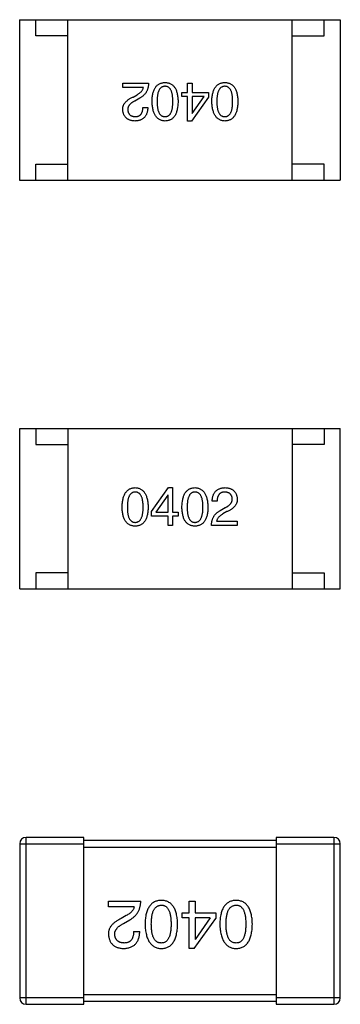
# Model space of a CAD drawing. Header units: millimetres. Extents: x 170 to 326, y 157 to 284.
# Tile 107 of 117: x 292.83 to 293.83, y 253.22 to 256.29. Entities that reach past the tile are written whole.
import ezdxf

# ---------------------------------------------------------------- set-up
doc = ezdxf.new("R2010")
doc.units = ezdxf.units.MM
doc.header["$LTSCALE"] = 30.734
doc.layers.get('0').update_dxf_attribs({"linetype": 'CONTINUOUS'})

msp = doc.modelspace()

# ---------------------------------------------------------------- linework, layer by layer
at = {"linetype": 'Continuous'}
for p, q in [((292.833, 256.2916), (293.833, 256.2916)), ((292.833, 256.2916), (292.833, 255.7916)), ((292.883, 256.2416), (292.883, 256.2916)), ((292.983, 255.7916), (292.983, 256.2916)), ((293.683, 255.7916), (293.683, 256.2916)), ((293.783, 256.2416), (293.783, 256.2916)), ((293.833, 256.2916), (293.833, 255.7916)), ((292.983, 256.2416), (292.883, 256.2416)), ((293.683, 256.2416), (293.783, 256.2416)), ((293.1545, 256.0939), (293.2352, 256.0939)), ((293.1545, 256.0802), (293.1545, 256.0939)), ((293.2188, 256.0802), (293.1545, 256.0802)), ((293.3561, 256.0939), (293.3706, 256.0939)), ((293.3561, 256.0651), (293.3561, 256.0939)), ((293.3706, 256.0939), (293.3706, 256.0651)), ((293.1867, 256.0506), (293.1991, 256.0579)), ((293.2077, 256.0474), (293.1919, 256.0382)), ((293.3384, 256.0651), (293.3561, 256.0651)), ((293.3384, 256.0526), (293.3384, 256.0651)), ((293.3561, 256.0526), (293.3384, 256.0526)), ((293.3561, 255.9759), (293.3561, 256.0526)), ((293.4224, 256.0506), (293.3686, 255.9759)), ((293.3706, 256.0651), (293.4224, 256.0651)), ((293.4086, 256.0526), (293.3706, 256.0526)), ((293.3706, 256.0526), (293.3706, 255.9988)), ((293.3712, 255.9988), (293.4086, 256.0526)), ((293.4224, 256.0651), (293.4224, 256.0506)), ((293.2175, 256.0185), (293.2326, 256.0185)), ((293.3706, 255.9988), (293.3712, 255.9988)), ((293.3686, 255.9759), (293.3561, 255.9759)), ((292.883, 255.8416), (292.983, 255.8416)), ((292.883, 255.7916), (292.883, 255.8416)), ((293.783, 255.8416), (293.683, 255.8416)), ((293.783, 255.7916), (293.783, 255.8416)), ((292.833, 255.7916), (293.833, 255.7916)), ((292.8332, 255.018), (293.8332, 255.018)), ((292.8332, 254.518), (292.8332, 255.018)), ((292.8832, 255.018), (292.8832, 254.968)), ((292.9832, 255.018), (292.9832, 254.518)), ((293.6832, 255.018), (293.6832, 254.518)), ((293.7832, 255.018), (293.7832, 254.968)), ((293.8332, 254.518), (293.8332, 255.018)), ((292.8832, 254.968), (292.9832, 254.968)), ((293.7832, 254.968), (293.6832, 254.968)), ((293.2439, 254.7589), (293.2976, 254.8337)), ((293.2976, 254.8337), (293.3101, 254.8337)), ((293.3101, 254.8337), (293.3101, 254.757)), ((293.295, 254.8107), (293.2576, 254.757)), ((293.2957, 254.8107), (293.295, 254.8107)), ((293.2957, 254.757), (293.2957, 254.8107)), ((293.4488, 254.7911), (293.4337, 254.7911)), ((293.2439, 254.7445), (293.2439, 254.7589)), ((293.2576, 254.757), (293.2957, 254.757)), ((293.3101, 254.757), (293.3278, 254.757)), ((293.3278, 254.757), (293.3278, 254.7445)), ((293.4586, 254.7622), (293.4743, 254.7714)), ((293.4796, 254.7589), (293.4671, 254.7517)), ((293.2957, 254.7445), (293.2439, 254.7445)), ((293.2957, 254.7156), (293.2957, 254.7445)), ((293.3278, 254.7445), (293.3101, 254.7445)), ((293.3101, 254.7445), (293.3101, 254.7156)), ((293.4474, 254.7294), (293.5117, 254.7294)), ((293.5117, 254.7294), (293.5117, 254.7156)), ((293.3101, 254.7156), (293.2957, 254.7156)), ((293.5117, 254.7156), (293.431, 254.7156)), ((292.9832, 254.568), (292.8832, 254.568)), ((292.8832, 254.568), (292.8832, 254.518)), ((293.6832, 254.568), (293.7832, 254.568)), ((293.7832, 254.568), (293.7832, 254.518)), ((292.8332, 254.518), (293.8332, 254.518)), ((293.0331, 253.7441), (292.8531, 253.7441)), ((292.8531, 253.2241), (292.8531, 253.7441)), ((293.0331, 253.2241), (293.0331, 253.7441)), ((293.8131, 253.7441), (293.6331, 253.7441)), ((293.6331, 253.7441), (293.6331, 253.2241)), ((293.8131, 253.7441), (293.8131, 253.2241)), ((292.8331, 253.7241), (293.0331, 253.7241)), ((292.8331, 253.7241), (292.8331, 253.2441)), ((293.6331, 253.7341), (293.0331, 253.7341)), ((293.0331, 253.7141), (293.6331, 253.7141)), ((293.6331, 253.7241), (293.8331, 253.7241)), ((293.8331, 253.2441), (293.8331, 253.7241)), ((293.1099, 253.5454), (293.2108, 253.5454)), ((293.1099, 253.5282), (293.1099, 253.5454)), ((293.1903, 253.5282), (293.1099, 253.5282)), ((293.3619, 253.5454), (293.38, 253.5454)), ((293.3619, 253.5093), (293.3619, 253.5454)), ((293.38, 253.5454), (293.38, 253.5093)), ((293.1657, 253.5003), (293.1501, 253.4913)), ((293.3398, 253.5093), (293.3619, 253.5093)), ((293.3398, 253.4938), (293.3398, 253.5093)), ((293.3619, 253.4938), (293.3398, 253.4938)), ((293.3619, 253.3979), (293.3619, 253.4938)), ((293.38, 253.5093), (293.4447, 253.5093)), ((293.4275, 253.4938), (293.38, 253.4938)), ((293.38, 253.4938), (293.38, 253.4265)), ((293.4275, 253.4938), (293.3808, 253.4265)), ((293.4447, 253.5093), (293.4447, 253.4913)), ((293.1567, 253.4757), (293.1763, 253.4872)), ((293.3775, 253.3979), (293.4447, 253.4913)), ((293.1886, 253.4511), (293.2075, 253.4511)), ((293.38, 253.4265), (293.3808, 253.4265)), ((293.3775, 253.3979), (293.3619, 253.3979)), ((293.6331, 253.2541), (293.0331, 253.2541)), ((293.0331, 253.2441), (292.8331, 253.2441)), ((292.8531, 253.2241), (293.0331, 253.2241)), ((293.0331, 253.2341), (293.6331, 253.2341)), ((293.8331, 253.2441), (293.6331, 253.2441)), ((293.6331, 253.2241), (293.8131, 253.2241))]:
    msp.add_line(p, q, dxfattribs=at)
for centre, start, end in [((292.8531, 253.7241), 90, 180), ((293.8131, 253.7241), 0, 90), ((292.8531, 253.2441), 180, 270), ((293.8131, 253.2441), 270, 0)]:
    msp.add_arc(centre, 0.02, start, end, dxfattribs=at)
for points, knots in [([(293.1991, 256.0579), (293.2005, 256.0587), (293.2032, 256.0602), (293.2069, 256.0628), (293.2102, 256.0655), (293.2129, 256.0682), (293.2151, 256.0711), (293.2169, 256.074), (293.2182, 256.077), (293.2186, 256.0791), (293.2188, 256.0802)], [0, 0, 0, 0, 0.158292, 0.304606, 0.440272, 0.565336, 0.681745, 0.791834, 0.896966, 1, 1, 1, 1]), ([(293.2352, 256.0939), (293.2351, 256.0926), (293.235, 256.09), (293.2346, 256.0862), (293.2341, 256.0825), (293.2333, 256.079), (293.2323, 256.0756), (293.2311, 256.0723), (293.2297, 256.0692), (293.228, 256.0662), (293.2262, 256.0633), (293.2241, 256.0606), (293.2219, 256.0581), (293.2195, 256.0557), (293.2168, 256.0533), (293.214, 256.0512), (293.2109, 256.0492), (293.2087, 256.048), (293.2077, 256.0474)], [0, 0, 0, 0, 0.069512, 0.136307, 0.201431, 0.265186, 0.327322, 0.388242, 0.448098, 0.507757, 0.566952, 0.626243, 0.686026, 0.745963, 0.807549, 0.869906, 0.934172, 1, 1, 1, 1]), ([(293.2458, 256.0369), (293.2459, 256.0392), (293.2461, 256.0438), (293.2467, 256.0504), (293.2476, 256.0566), (293.2488, 256.0623), (293.2503, 256.0676), (293.2521, 256.0725), (293.2541, 256.0769), (293.2565, 256.0808), (293.2592, 256.0843), (293.2622, 256.0873), (293.2656, 256.0899), (293.2692, 256.092), (293.2731, 256.0937), (293.2773, 256.0949), (293.2818, 256.0957), (293.2849, 256.0958), (293.2865, 256.0959)], [0, 0, 0, 0, 0.08769, 0.170218, 0.24749, 0.319818, 0.387758, 0.451391, 0.511445, 0.568185, 0.622681, 0.67526, 0.726746, 0.778428, 0.830764, 0.884397, 0.940866, 1, 1, 1, 1]), ([(293.2865, 256.0841), (293.2855, 256.084), (293.2835, 256.0839), (293.2807, 256.0833), (293.278, 256.0823), (293.2755, 256.0809), (293.2733, 256.0792), (293.2712, 256.0771), (293.2694, 256.0747), (293.2677, 256.0719), (293.2662, 256.0688), (293.265, 256.0653), (293.2639, 256.0614), (293.2631, 256.0572), (293.2624, 256.0526), (293.2619, 256.0477), (293.2616, 256.0424), (293.2616, 256.0388), (293.2616, 256.0369)], [0, 0, 0, 0, 0.050879, 0.099377, 0.146973, 0.193618, 0.240619, 0.289461, 0.34047, 0.395283, 0.453059, 0.515633, 0.582666, 0.655287, 0.732971, 0.815933, 0.905166, 1, 1, 1, 1]), ([(293.2865, 256.0959), (293.2881, 256.0958), (293.2912, 256.0957), (293.2957, 256.0949), (293.2999, 256.0937), (293.3038, 256.092), (293.3074, 256.0899), (293.3107, 256.0873), (293.3137, 256.0843), (293.3164, 256.0808), (293.3188, 256.0769), (293.3209, 256.0725), (293.3227, 256.0676), (293.3242, 256.0623), (293.3254, 256.0566), (293.3263, 256.0504), (293.3269, 256.0438), (293.3271, 256.0392), (293.3271, 256.0369)], [0, 0, 0, 0, 0.059135, 0.115606, 0.169241, 0.221578, 0.273261, 0.324749, 0.377329, 0.431642, 0.488541, 0.548597, 0.612232, 0.680174, 0.752504, 0.829777, 0.912307, 1, 1, 1, 1]), ([(293.3108, 256.0369), (293.3107, 256.0388), (293.3107, 256.0425), (293.3104, 256.0478), (293.31, 256.0528), (293.3093, 256.0574), (293.3084, 256.0617), (293.3074, 256.0656), (293.3062, 256.0691), (293.3048, 256.0722), (293.3032, 256.075), (293.3014, 256.0775), (293.2994, 256.0795), (293.2971, 256.0812), (293.2948, 256.0825), (293.2922, 256.0834), (293.2894, 256.084), (293.2875, 256.084), (293.2865, 256.0841)], [0, 0, 0, 0, 0.096457, 0.187288, 0.27178, 0.350132, 0.423455, 0.491343, 0.554037, 0.612253, 0.666313, 0.717038, 0.764921, 0.811214, 0.856775, 0.902988, 0.950234, 1, 1, 1, 1]), ([(293.4324, 256.0369), (293.4324, 256.0392), (293.4326, 256.0438), (293.4332, 256.0504), (293.4341, 256.0566), (293.4353, 256.0623), (293.4368, 256.0676), (293.4386, 256.0725), (293.4407, 256.0769), (293.4431, 256.0808), (293.4458, 256.0843), (293.4488, 256.0873), (293.4521, 256.0899), (293.4557, 256.092), (293.4596, 256.0937), (293.4638, 256.0949), (293.4683, 256.0957), (293.4714, 256.0958), (293.473, 256.0959)], [0, 0, 0, 0, 0.08769, 0.170218, 0.24749, 0.319818, 0.387758, 0.451391, 0.511445, 0.568185, 0.622681, 0.67526, 0.726746, 0.778428, 0.830764, 0.884397, 0.940866, 1, 1, 1, 1]), ([(293.473, 256.0841), (293.472, 256.084), (293.47, 256.0839), (293.4672, 256.0833), (293.4645, 256.0823), (293.4621, 256.0809), (293.4598, 256.0792), (293.4578, 256.0771), (293.4559, 256.0747), (293.4542, 256.0719), (293.4528, 256.0688), (293.4515, 256.0653), (293.4504, 256.0614), (293.4496, 256.0572), (293.4489, 256.0526), (293.4484, 256.0477), (293.4481, 256.0424), (293.4481, 256.0388), (293.4481, 256.0369)], [0, 0, 0, 0, 0.050879, 0.099377, 0.146973, 0.193618, 0.240619, 0.289461, 0.34047, 0.395283, 0.453059, 0.515633, 0.582666, 0.655287, 0.732971, 0.815933, 0.905166, 1, 1, 1, 1]), ([(293.473, 256.0959), (293.4746, 256.0958), (293.4777, 256.0957), (293.4822, 256.0949), (293.4864, 256.0937), (293.4903, 256.092), (293.4939, 256.0899), (293.4973, 256.0873), (293.5003, 256.0843), (293.5029, 256.0808), (293.5054, 256.0769), (293.5074, 256.0725), (293.5092, 256.0676), (293.5107, 256.0623), (293.5119, 256.0566), (293.5128, 256.0504), (293.5134, 256.0438), (293.5136, 256.0392), (293.5137, 256.0369)], [0, 0, 0, 0, 0.059135, 0.115606, 0.169241, 0.221578, 0.273261, 0.324749, 0.377329, 0.431642, 0.488541, 0.548597, 0.612232, 0.680174, 0.752504, 0.829777, 0.912307, 1, 1, 1, 1]), ([(293.4973, 256.0369), (293.4973, 256.0388), (293.4972, 256.0425), (293.4969, 256.0478), (293.4965, 256.0528), (293.4958, 256.0574), (293.4949, 256.0617), (293.494, 256.0656), (293.4927, 256.0691), (293.4913, 256.0722), (293.4897, 256.075), (293.4879, 256.0775), (293.4859, 256.0795), (293.4837, 256.0812), (293.4813, 256.0825), (293.4787, 256.0834), (293.4759, 256.084), (293.474, 256.084), (293.473, 256.0841)], [0, 0, 0, 0, 0.096457, 0.187288, 0.27178, 0.350132, 0.423455, 0.491343, 0.554037, 0.612253, 0.666313, 0.717038, 0.764921, 0.811214, 0.856775, 0.902988, 0.950234, 1, 1, 1, 1]), ([(293.1545, 256.0113), (293.1545, 256.0123), (293.1545, 256.0143), (293.1547, 256.0172), (293.1552, 256.0201), (293.156, 256.0229), (293.1571, 256.0256), (293.1584, 256.0282), (293.16, 256.0308), (293.1619, 256.0333), (293.1641, 256.0357), (293.1665, 256.0381), (293.1692, 256.0404), (293.1722, 256.0426), (293.1754, 256.0447), (293.1789, 256.0468), (293.1827, 256.0488), (293.1853, 256.05), (293.1867, 256.0506)], [0, 0, 0, 0, 0.055083, 0.109453, 0.162685, 0.21614, 0.26961, 0.324284, 0.380202, 0.437433, 0.497084, 0.559152, 0.624288, 0.692446, 0.763862, 0.838743, 0.917269, 1, 1, 1, 1]), ([(293.1919, 255.9759), (293.1905, 255.976), (293.1877, 255.9762), (293.1836, 255.9768), (293.1799, 255.9777), (293.1763, 255.9788), (293.1731, 255.9801), (293.1701, 255.9817), (293.1673, 255.9836), (293.1648, 255.9857), (293.1626, 255.988), (293.1606, 255.9906), (293.159, 255.9935), (293.1576, 255.9966), (293.1564, 255.9999), (293.1555, 256.0035), (293.1549, 256.0073), (293.1546, 256.0099), (293.1545, 256.0113)], [0, 0, 0, 0, 0.074847, 0.14558, 0.212628, 0.276599, 0.337792, 0.396608, 0.453638, 0.509854, 0.565589, 0.621545, 0.678777, 0.737222, 0.798388, 0.862259, 0.929312, 1, 1, 1, 1]), ([(293.1919, 256.0382), (293.191, 256.0377), (293.1892, 256.0367), (293.1866, 256.0352), (293.1842, 256.0337), (293.182, 256.0321), (293.18, 256.0305), (293.1781, 256.0288), (293.1765, 256.0272), (293.175, 256.0254), (293.1738, 256.0237), (293.1727, 256.0219), (293.1718, 256.0201), (293.1711, 256.0183), (293.1706, 256.0164), (293.1703, 256.0145), (293.1702, 256.0126), (293.1702, 256.0113), (293.1703, 256.0106)], [0, 0, 0, 0, 0.084365, 0.165386, 0.24176, 0.314729, 0.38433, 0.449952, 0.513164, 0.5734, 0.630824, 0.68644, 0.740136, 0.792605, 0.844515, 0.896112, 0.947763, 1, 1, 1, 1]), ([(293.1703, 256.0106), (293.1703, 256.0098), (293.1705, 256.0082), (293.1709, 256.0059), (293.1715, 256.0037), (293.1722, 256.0017), (293.1731, 255.9999), (293.1742, 255.9981), (293.1754, 255.9966), (293.1768, 255.9952), (293.1784, 255.994), (293.1801, 255.9929), (293.182, 255.992), (293.1841, 255.9912), (293.1863, 255.9906), (293.1887, 255.9901), (293.1912, 255.9898), (293.193, 255.9897), (293.1939, 255.9897)], [0, 0, 0, 0, 0.069456, 0.136175, 0.198596, 0.258993, 0.316838, 0.37342, 0.428889, 0.48454, 0.540119, 0.597644, 0.65702, 0.718534, 0.783117, 0.851564, 0.923888, 1, 1, 1, 1]), ([(293.2326, 256.0185), (293.2325, 256.0168), (293.2324, 256.0136), (293.2319, 256.0089), (293.231, 256.0045), (293.2299, 256.0004), (293.2284, 255.9966), (293.2266, 255.9932), (293.2245, 255.99), (293.2221, 255.9872), (293.2194, 255.9846), (293.2164, 255.9824), (293.2131, 255.9805), (293.2094, 255.979), (293.2055, 255.9777), (293.2012, 255.9768), (293.1967, 255.9761), (293.1935, 255.976), (293.1919, 255.9759)], [0, 0, 0, 0, 0.074935, 0.145873, 0.212498, 0.27598, 0.33603, 0.394042, 0.450372, 0.505546, 0.560812, 0.616481, 0.673265, 0.732328, 0.7938, 0.858943, 0.92718, 1, 1, 1, 1]), ([(293.1939, 255.9897), (293.1948, 255.9897), (293.1966, 255.9897), (293.1992, 255.9901), (293.2017, 255.9906), (293.204, 255.9914), (293.2061, 255.9924), (293.208, 255.9937), (293.2097, 255.9951), (293.2113, 255.9969), (293.2127, 255.9988), (293.2139, 256.0009), (293.2149, 256.0033), (293.2158, 256.0059), (293.2165, 256.0088), (293.217, 256.0118), (293.2174, 256.0151), (293.2174, 256.0173), (293.2175, 256.0185)], [0, 0, 0, 0, 0.065945, 0.127767, 0.186553, 0.242898, 0.297728, 0.351599, 0.404854, 0.459191, 0.515338, 0.573322, 0.634405, 0.698538, 0.767039, 0.84022, 0.917406, 1, 1, 1, 1]), ([(293.2865, 255.9759), (293.2849, 255.976), (293.2819, 255.9762), (293.2774, 255.977), (293.2733, 255.9784), (293.2694, 255.9801), (293.2658, 255.9823), (293.2626, 255.985), (293.2596, 255.9882), (293.2569, 255.9918), (293.2545, 255.9959), (293.2524, 256.0004), (293.2505, 256.0054), (293.249, 256.0108), (293.2478, 256.0167), (293.2468, 256.023), (293.2461, 256.0298), (293.2459, 256.0345), (293.2458, 256.0369)], [0, 0, 0, 0, 0.057415, 0.112361, 0.16496, 0.216437, 0.267441, 0.318839, 0.371478, 0.426325, 0.483626, 0.544235, 0.608673, 0.677374, 0.750405, 0.828394, 0.911525, 1, 1, 1, 1]), ([(293.2616, 256.0369), (293.2616, 256.035), (293.2616, 256.0313), (293.2619, 256.0259), (293.2624, 256.0209), (293.2631, 256.0163), (293.2639, 256.0121), (293.265, 256.0082), (293.2663, 256.0047), (293.2677, 256.0015), (293.2694, 255.9987), (293.2712, 255.9963), (293.2733, 255.9942), (293.2755, 255.9925), (293.278, 255.9912), (293.2807, 255.9903), (293.2835, 255.9898), (293.2855, 255.9897), (293.2865, 255.9897)], [0, 0, 0, 0, 0.095719, 0.185854, 0.269738, 0.347952, 0.420315, 0.487894, 0.550245, 0.608186, 0.662454, 0.713283, 0.761375, 0.808209, 0.854301, 0.901312, 0.949396, 1, 1, 1, 1]), ([(293.2865, 255.9897), (293.2875, 255.9897), (293.2894, 255.9898), (293.2922, 255.9903), (293.2948, 255.9912), (293.2972, 255.9926), (293.2993, 255.9942), (293.3014, 255.9963), (293.3032, 255.9987), (293.3048, 256.0015), (293.3062, 256.0047), (293.3074, 256.0082), (293.3084, 256.0121), (293.3093, 256.0163), (293.31, 256.0209), (293.3104, 256.0259), (293.3107, 256.0313), (293.3107, 256.035), (293.3108, 256.0369)], [0, 0, 0, 0, 0.049764, 0.097007, 0.143217, 0.188577, 0.235116, 0.282997, 0.333719, 0.387776, 0.445989, 0.508679, 0.576563, 0.649481, 0.728235, 0.812722, 0.903548, 1, 1, 1, 1]), ([(293.3271, 256.0369), (293.3271, 256.0344), (293.3269, 256.0297), (293.3263, 256.0229), (293.3254, 256.0165), (293.3242, 256.0106), (293.3227, 256.0051), (293.3209, 256.0001), (293.3188, 255.9956), (293.3164, 255.9915), (293.3137, 255.9879), (293.3107, 255.9847), (293.3074, 255.9821), (293.3038, 255.9799), (293.2999, 255.9782), (293.2957, 255.9769), (293.2912, 255.9761), (293.2881, 255.976), (293.2865, 255.9759)], [0, 0, 0, 0, 0.088823, 0.172287, 0.250296, 0.323438, 0.392244, 0.456221, 0.516635, 0.573871, 0.628, 0.680335, 0.731489, 0.782557, 0.834044, 0.886738, 0.942089, 1, 1, 1, 1]), ([(293.473, 255.9759), (293.4714, 255.976), (293.4684, 255.9762), (293.4639, 255.977), (293.4598, 255.9784), (293.4559, 255.9801), (293.4524, 255.9823), (293.4491, 255.985), (293.4461, 255.9882), (293.4434, 255.9918), (293.441, 255.9959), (293.4389, 256.0004), (293.4371, 256.0054), (293.4355, 256.0108), (293.4343, 256.0167), (293.4333, 256.023), (293.4327, 256.0298), (293.4325, 256.0345), (293.4324, 256.0369)], [0, 0, 0, 0, 0.057415, 0.112361, 0.16496, 0.216437, 0.267441, 0.318839, 0.371478, 0.426325, 0.483626, 0.544235, 0.608673, 0.677374, 0.750405, 0.828394, 0.911525, 1, 1, 1, 1]), ([(293.4481, 256.0369), (293.4481, 256.035), (293.4481, 256.0313), (293.4484, 256.0259), (293.4489, 256.0209), (293.4496, 256.0163), (293.4505, 256.0121), (293.4515, 256.0082), (293.4528, 256.0047), (293.4542, 256.0015), (293.4559, 255.9987), (293.4577, 255.9963), (293.4598, 255.9942), (293.4621, 255.9925), (293.4645, 255.9912), (293.4672, 255.9903), (293.47, 255.9898), (293.472, 255.9897), (293.473, 255.9897)], [0, 0, 0, 0, 0.095719, 0.185854, 0.269738, 0.347952, 0.420315, 0.487894, 0.550245, 0.608186, 0.662454, 0.713283, 0.761375, 0.808209, 0.854301, 0.901312, 0.949396, 1, 1, 1, 1]), ([(293.473, 255.9897), (293.474, 255.9897), (293.4759, 255.9898), (293.4787, 255.9903), (293.4813, 255.9912), (293.4837, 255.9926), (293.4859, 255.9942), (293.4879, 255.9963), (293.4897, 255.9987), (293.4913, 256.0015), (293.4927, 256.0047), (293.494, 256.0082), (293.4949, 256.0121), (293.4958, 256.0163), (293.4965, 256.0209), (293.4969, 256.0259), (293.4972, 256.0313), (293.4973, 256.035), (293.4973, 256.0369)], [0, 0, 0, 0, 0.049764, 0.097007, 0.143217, 0.188577, 0.235116, 0.282997, 0.333719, 0.387776, 0.445989, 0.508679, 0.576563, 0.649481, 0.728235, 0.812722, 0.903548, 1, 1, 1, 1]), ([(293.5137, 256.0369), (293.5136, 256.0344), (293.5134, 256.0297), (293.5128, 256.0229), (293.5119, 256.0165), (293.5107, 256.0106), (293.5092, 256.0051), (293.5074, 256.0001), (293.5054, 255.9956), (293.5029, 255.9915), (293.5003, 255.9879), (293.4973, 255.9847), (293.494, 255.9821), (293.4903, 255.9799), (293.4864, 255.9782), (293.4822, 255.9769), (293.4777, 255.9761), (293.4746, 255.976), (293.473, 255.9759)], [0, 0, 0, 0, 0.088823, 0.172287, 0.250296, 0.323438, 0.392244, 0.456221, 0.516635, 0.573871, 0.628, 0.680335, 0.731489, 0.782557, 0.834044, 0.886738, 0.942089, 1, 1, 1, 1]), ([(293.1526, 254.7727), (293.1527, 254.7751), (293.1528, 254.7799), (293.1534, 254.7867), (293.1543, 254.7931), (293.1555, 254.799), (293.157, 254.8045), (293.1588, 254.8095), (293.1609, 254.814), (293.1633, 254.8181), (293.166, 254.8217), (293.169, 254.8248), (293.1723, 254.8275), (293.1759, 254.8297), (293.1798, 254.8314), (293.184, 254.8327), (293.1885, 254.8335), (293.1916, 254.8336), (293.1932, 254.8337)], [0, 0, 0, 0, 0.088823, 0.172287, 0.250296, 0.323438, 0.392244, 0.456221, 0.516635, 0.573871, 0.628, 0.680335, 0.731489, 0.782557, 0.834044, 0.886738, 0.942089, 1, 1, 1, 1]), ([(293.1932, 254.8199), (293.1923, 254.8199), (293.1903, 254.8198), (293.1876, 254.8193), (293.185, 254.8183), (293.1826, 254.817), (293.1804, 254.8153), (293.1784, 254.8133), (293.1766, 254.8109), (293.175, 254.8081), (293.1735, 254.8049), (293.1723, 254.8014), (293.1713, 254.7975), (293.1704, 254.7933), (293.1698, 254.7886), (293.1693, 254.7836), (293.169, 254.7783), (293.169, 254.7746), (293.169, 254.7727)], [0, 0, 0, 0, 0.049764, 0.097007, 0.143217, 0.188577, 0.235116, 0.282997, 0.333719, 0.387776, 0.445989, 0.508679, 0.576563, 0.649481, 0.728235, 0.812722, 0.903548, 1, 1, 1, 1]), ([(293.1932, 254.8337), (293.1948, 254.8336), (293.1979, 254.8334), (293.2023, 254.8325), (293.2064, 254.8312), (293.2103, 254.8295), (293.2139, 254.8272), (293.2172, 254.8245), (293.2201, 254.8214), (293.2228, 254.8178), (293.2253, 254.8137), (293.2274, 254.8092), (293.2292, 254.8042), (293.2307, 254.7988), (293.2319, 254.7929), (293.2329, 254.7866), (293.2336, 254.7798), (293.2338, 254.7751), (293.2339, 254.7727)], [0, 0, 0, 0, 0.057415, 0.112361, 0.16496, 0.216437, 0.267441, 0.318839, 0.371478, 0.426325, 0.483626, 0.544235, 0.608673, 0.677374, 0.750405, 0.828394, 0.911525, 1, 1, 1, 1]), ([(293.2182, 254.7727), (293.2181, 254.7746), (293.2181, 254.7783), (293.2178, 254.7836), (293.2173, 254.7886), (293.2167, 254.7933), (293.2158, 254.7975), (293.2147, 254.8014), (293.2135, 254.8049), (293.212, 254.8081), (293.2103, 254.8108), (293.2085, 254.8133), (293.2064, 254.8153), (293.2042, 254.817), (293.2017, 254.8183), (293.1991, 254.8193), (293.1962, 254.8198), (293.1942, 254.8199), (293.1932, 254.8199)], [0, 0, 0, 0, 0.095719, 0.185854, 0.269738, 0.347952, 0.420315, 0.487894, 0.550245, 0.608186, 0.662454, 0.713283, 0.761375, 0.808209, 0.854301, 0.901312, 0.949396, 1, 1, 1, 1]), ([(293.3391, 254.7727), (293.3392, 254.7751), (293.3393, 254.7799), (293.34, 254.7867), (293.3408, 254.7931), (293.3421, 254.799), (293.3435, 254.8045), (293.3453, 254.8095), (293.3474, 254.814), (293.3498, 254.8181), (293.3525, 254.8217), (293.3555, 254.8248), (293.3588, 254.8275), (293.3624, 254.8297), (293.3664, 254.8314), (293.3706, 254.8327), (293.3751, 254.8335), (293.3782, 254.8336), (293.3798, 254.8337)], [0, 0, 0, 0, 0.088823, 0.172287, 0.250296, 0.323438, 0.392244, 0.456221, 0.516635, 0.573871, 0.628, 0.680335, 0.731489, 0.782557, 0.834044, 0.886738, 0.942089, 1, 1, 1, 1]), ([(293.3798, 254.8199), (293.3788, 254.8199), (293.3769, 254.8198), (293.3741, 254.8193), (293.3715, 254.8183), (293.3691, 254.817), (293.3669, 254.8153), (293.3649, 254.8133), (293.3631, 254.8109), (293.3615, 254.8081), (293.3601, 254.8049), (293.3588, 254.8014), (293.3578, 254.7975), (293.3569, 254.7933), (293.3563, 254.7886), (293.3558, 254.7836), (293.3555, 254.7783), (293.3555, 254.7746), (293.3555, 254.7727)], [0, 0, 0, 0, 0.049764, 0.097007, 0.143217, 0.188577, 0.235116, 0.282997, 0.333719, 0.387776, 0.445989, 0.508679, 0.576563, 0.649481, 0.728235, 0.812722, 0.903548, 1, 1, 1, 1]), ([(293.3798, 254.8337), (293.3813, 254.8336), (293.3844, 254.8334), (293.3888, 254.8325), (293.393, 254.8312), (293.3968, 254.8295), (293.4004, 254.8272), (293.4037, 254.8245), (293.4067, 254.8214), (293.4094, 254.8178), (293.4118, 254.8137), (293.4139, 254.8092), (293.4157, 254.8042), (293.4172, 254.7988), (293.4185, 254.7929), (293.4194, 254.7866), (293.4201, 254.7798), (293.4203, 254.7751), (293.4204, 254.7727)], [0, 0, 0, 0, 0.057415, 0.112361, 0.16496, 0.216437, 0.267441, 0.318839, 0.371478, 0.426325, 0.483626, 0.544235, 0.608673, 0.677374, 0.750405, 0.828394, 0.911525, 1, 1, 1, 1]), ([(293.4047, 254.7727), (293.4047, 254.7746), (293.4046, 254.7783), (293.4043, 254.7836), (293.4039, 254.7886), (293.4032, 254.7933), (293.4023, 254.7975), (293.4013, 254.8014), (293.4, 254.8049), (293.3985, 254.8081), (293.3969, 254.8108), (293.395, 254.8133), (293.393, 254.8153), (293.3907, 254.817), (293.3882, 254.8183), (293.3856, 254.8193), (293.3827, 254.8198), (293.3808, 254.8199), (293.3798, 254.8199)], [0, 0, 0, 0, 0.095719, 0.185854, 0.269738, 0.347952, 0.420315, 0.487894, 0.550245, 0.608186, 0.662454, 0.713283, 0.761375, 0.808209, 0.854301, 0.901312, 0.949396, 1, 1, 1, 1]), ([(293.4337, 254.7911), (293.4337, 254.7927), (293.4338, 254.796), (293.4344, 254.8007), (293.4352, 254.8051), (293.4364, 254.8092), (293.4378, 254.8129), (293.4396, 254.8164), (293.4417, 254.8196), (293.4441, 254.8224), (293.4468, 254.825), (293.4499, 254.8271), (293.4532, 254.829), (293.4568, 254.8306), (293.4608, 254.8319), (293.465, 254.8328), (293.4696, 254.8334), (293.4727, 254.8336), (293.4743, 254.8337)], [0, 0, 0, 0, 0.074935, 0.145873, 0.212498, 0.27598, 0.33603, 0.394042, 0.450372, 0.505546, 0.560812, 0.616481, 0.673265, 0.732328, 0.7938, 0.858943, 0.92718, 1, 1, 1, 1]), ([(293.4724, 254.8199), (293.4714, 254.8199), (293.4696, 254.8198), (293.467, 254.8195), (293.4646, 254.8189), (293.4623, 254.8182), (293.4602, 254.8171), (293.4583, 254.8159), (293.4565, 254.8144), (293.4549, 254.8127), (293.4535, 254.8108), (293.4523, 254.8086), (293.4513, 254.8062), (293.4504, 254.8036), (293.4497, 254.8008), (293.4492, 254.7978), (293.4489, 254.7945), (293.4488, 254.7922), (293.4488, 254.7911)], [0, 0, 0, 0, 0.065945, 0.127767, 0.186553, 0.242898, 0.297728, 0.351599, 0.404854, 0.459191, 0.515338, 0.573322, 0.634405, 0.698538, 0.767039, 0.84022, 0.917406, 1, 1, 1, 1]), ([(293.496, 254.7989), (293.4959, 254.7997), (293.4958, 254.8013), (293.4954, 254.8037), (293.4948, 254.8058), (293.494, 254.8079), (293.4931, 254.8097), (293.4921, 254.8114), (293.4908, 254.813), (293.4894, 254.8144), (293.4879, 254.8156), (293.4861, 254.8167), (293.4842, 254.8176), (293.4822, 254.8184), (293.4799, 254.819), (293.4776, 254.8195), (293.475, 254.8198), (293.4733, 254.8199), (293.4724, 254.8199)], [0, 0, 0, 0, 0.069456, 0.136175, 0.198596, 0.258993, 0.316838, 0.37342, 0.428889, 0.48454, 0.540119, 0.597644, 0.65702, 0.718534, 0.783117, 0.851564, 0.923888, 1, 1, 1, 1]), ([(293.4743, 254.8337), (293.4758, 254.8336), (293.4786, 254.8334), (293.4826, 254.8328), (293.4864, 254.8319), (293.4899, 254.8308), (293.4932, 254.8294), (293.4962, 254.8278), (293.4989, 254.826), (293.5014, 254.8239), (293.5036, 254.8215), (293.5056, 254.819), (293.5073, 254.8161), (293.5087, 254.813), (293.5099, 254.8097), (293.5107, 254.8061), (293.5114, 254.8023), (293.5116, 254.7996), (293.5117, 254.7983)], [0, 0, 0, 0, 0.074847, 0.14558, 0.212628, 0.276599, 0.337792, 0.396608, 0.453638, 0.509854, 0.565589, 0.621545, 0.678777, 0.737222, 0.798388, 0.862259, 0.929312, 1, 1, 1, 1]), ([(293.4743, 254.7714), (293.4753, 254.7719), (293.4771, 254.7728), (293.4797, 254.7743), (293.482, 254.7759), (293.4843, 254.7775), (293.4863, 254.7791), (293.4881, 254.7807), (293.4898, 254.7824), (293.4912, 254.7841), (293.4925, 254.7859), (293.4936, 254.7876), (293.4944, 254.7895), (293.4952, 254.7913), (293.4956, 254.7932), (293.496, 254.7951), (293.4961, 254.797), (293.496, 254.7983), (293.496, 254.7989)], [0, 0, 0, 0, 0.084365, 0.165386, 0.24176, 0.314729, 0.38433, 0.449952, 0.513164, 0.5734, 0.630824, 0.68644, 0.740136, 0.792605, 0.844515, 0.896112, 0.947763, 1, 1, 1, 1]), ([(293.5117, 254.7983), (293.5117, 254.7973), (293.5118, 254.7953), (293.5115, 254.7924), (293.511, 254.7895), (293.5103, 254.7867), (293.5092, 254.784), (293.5078, 254.7813), (293.5062, 254.7787), (293.5043, 254.7763), (293.5022, 254.7738), (293.4998, 254.7715), (293.4971, 254.7692), (293.4941, 254.767), (293.4909, 254.7648), (293.4874, 254.7628), (293.4836, 254.7608), (293.4809, 254.7596), (293.4796, 254.7589)], [0, 0, 0, 0, 0.055083, 0.109453, 0.162685, 0.21614, 0.26961, 0.324284, 0.380202, 0.437433, 0.497084, 0.559152, 0.624288, 0.692446, 0.763862, 0.838743, 0.917269, 1, 1, 1, 1]), ([(293.1932, 254.7137), (293.1916, 254.7138), (293.1885, 254.7139), (293.184, 254.7146), (293.1798, 254.7159), (293.1759, 254.7175), (293.1723, 254.7196), (293.169, 254.7222), (293.166, 254.7253), (293.1633, 254.7288), (293.1609, 254.7327), (293.1588, 254.7371), (293.157, 254.7419), (293.1555, 254.7472), (293.1543, 254.7529), (293.1534, 254.7591), (293.1528, 254.7658), (293.1527, 254.7703), (293.1526, 254.7727)], [0, 0, 0, 0, 0.059135, 0.115606, 0.169241, 0.221578, 0.273261, 0.324749, 0.377329, 0.431642, 0.488541, 0.548597, 0.612232, 0.680174, 0.752504, 0.829777, 0.912307, 1, 1, 1, 1]), ([(293.169, 254.7727), (293.169, 254.7708), (293.169, 254.7671), (293.1693, 254.7617), (293.1698, 254.7568), (293.1704, 254.7521), (293.1713, 254.7479), (293.1723, 254.744), (293.1735, 254.7405), (293.175, 254.7373), (293.1766, 254.7345), (293.1784, 254.7321), (293.1804, 254.7301), (293.1826, 254.7284), (293.185, 254.7271), (293.1876, 254.7261), (293.1903, 254.7256), (293.1923, 254.7255), (293.1932, 254.7255)], [0, 0, 0, 0, 0.096457, 0.187288, 0.27178, 0.350132, 0.423455, 0.491343, 0.554037, 0.612253, 0.666313, 0.717038, 0.764921, 0.811214, 0.856775, 0.902988, 0.950234, 1, 1, 1, 1]), ([(293.1932, 254.7255), (293.1942, 254.7255), (293.1962, 254.7257), (293.1991, 254.7263), (293.2017, 254.7273), (293.2042, 254.7286), (293.2065, 254.7303), (293.2085, 254.7324), (293.2104, 254.7349), (293.212, 254.7377), (293.2135, 254.7408), (293.2147, 254.7443), (293.2158, 254.7482), (293.2167, 254.7524), (293.2173, 254.757), (293.2178, 254.7619), (293.2181, 254.7672), (293.2181, 254.7708), (293.2182, 254.7727)], [0, 0, 0, 0, 0.050879, 0.099377, 0.146973, 0.193618, 0.240619, 0.289461, 0.34047, 0.395283, 0.453059, 0.515633, 0.582666, 0.655287, 0.732971, 0.815933, 0.905166, 1, 1, 1, 1]), ([(293.2339, 254.7727), (293.2338, 254.7703), (293.2336, 254.7658), (293.233, 254.7591), (293.2322, 254.7529), (293.2309, 254.7472), (293.2295, 254.7419), (293.2277, 254.7371), (293.2256, 254.7327), (293.2232, 254.7288), (293.2205, 254.7253), (293.2175, 254.7222), (293.2142, 254.7196), (293.2106, 254.7175), (293.2066, 254.7159), (293.2024, 254.7146), (293.1979, 254.7139), (293.1948, 254.7138), (293.1932, 254.7137)], [0, 0, 0, 0, 0.08769, 0.170218, 0.24749, 0.319818, 0.387758, 0.451391, 0.511445, 0.568185, 0.622681, 0.67526, 0.726746, 0.778428, 0.830764, 0.884397, 0.940866, 1, 1, 1, 1]), ([(293.3798, 254.7137), (293.3782, 254.7138), (293.3751, 254.7139), (293.3706, 254.7146), (293.3664, 254.7159), (293.3624, 254.7175), (293.3588, 254.7196), (293.3555, 254.7222), (293.3525, 254.7253), (293.3498, 254.7288), (293.3474, 254.7327), (293.3453, 254.7371), (293.3435, 254.7419), (293.342, 254.7472), (293.3408, 254.7529), (293.34, 254.7591), (293.3393, 254.7658), (293.3392, 254.7703), (293.3391, 254.7727)], [0, 0, 0, 0, 0.059135, 0.115606, 0.169241, 0.221578, 0.273261, 0.324749, 0.377329, 0.431642, 0.488541, 0.548597, 0.612232, 0.680174, 0.752504, 0.829777, 0.912307, 1, 1, 1, 1]), ([(293.3555, 254.7727), (293.3555, 254.7708), (293.3555, 254.7671), (293.3558, 254.7617), (293.3563, 254.7568), (293.3569, 254.7521), (293.3578, 254.7479), (293.3588, 254.744), (293.3601, 254.7405), (293.3615, 254.7373), (293.3631, 254.7345), (293.3649, 254.7321), (293.3669, 254.7301), (293.3691, 254.7284), (293.3715, 254.7271), (293.3741, 254.7261), (293.3769, 254.7256), (293.3788, 254.7255), (293.3798, 254.7255)], [0, 0, 0, 0, 0.096457, 0.187288, 0.27178, 0.350132, 0.423455, 0.491343, 0.554037, 0.612253, 0.666313, 0.717038, 0.764921, 0.811214, 0.856775, 0.902988, 0.950234, 1, 1, 1, 1]), ([(293.3798, 254.7255), (293.3808, 254.7255), (293.3827, 254.7257), (293.3856, 254.7263), (293.3882, 254.7273), (293.3907, 254.7286), (293.393, 254.7303), (293.395, 254.7324), (293.3969, 254.7349), (293.3985, 254.7377), (293.4, 254.7408), (293.4012, 254.7443), (293.4023, 254.7482), (293.4032, 254.7524), (293.4039, 254.757), (293.4043, 254.7619), (293.4046, 254.7672), (293.4047, 254.7708), (293.4047, 254.7727)], [0, 0, 0, 0, 0.050879, 0.099377, 0.146973, 0.193618, 0.240619, 0.289461, 0.34047, 0.395283, 0.453059, 0.515633, 0.582666, 0.655287, 0.732971, 0.815933, 0.905166, 1, 1, 1, 1]), ([(293.4204, 254.7727), (293.4203, 254.7703), (293.4202, 254.7658), (293.4196, 254.7591), (293.4187, 254.7529), (293.4175, 254.7472), (293.416, 254.7419), (293.4142, 254.7371), (293.4121, 254.7327), (293.4097, 254.7288), (293.407, 254.7253), (293.404, 254.7222), (293.4007, 254.7196), (293.3971, 254.7175), (293.3932, 254.7159), (293.389, 254.7146), (293.3845, 254.7139), (293.3813, 254.7138), (293.3798, 254.7137)], [0, 0, 0, 0, 0.08769, 0.170218, 0.24749, 0.319818, 0.387758, 0.451391, 0.511445, 0.568185, 0.622681, 0.67526, 0.726746, 0.778428, 0.830764, 0.884397, 0.940866, 1, 1, 1, 1]), ([(293.431, 254.7156), (293.4311, 254.717), (293.4312, 254.7196), (293.4316, 254.7234), (293.4322, 254.727), (293.433, 254.7306), (293.434, 254.734), (293.4352, 254.7373), (293.4366, 254.7404), (293.4382, 254.7434), (293.44, 254.7462), (293.4421, 254.7489), (293.4443, 254.7515), (293.4468, 254.7539), (293.4494, 254.7562), (293.4523, 254.7584), (293.4553, 254.7604), (293.4575, 254.7616), (293.4586, 254.7622)], [0, 0, 0, 0, 0.069512, 0.136307, 0.201431, 0.265186, 0.327322, 0.388242, 0.448098, 0.507757, 0.566952, 0.626243, 0.686026, 0.745963, 0.807549, 0.869906, 0.934172, 1, 1, 1, 1]), ([(293.4671, 254.7517), (293.4657, 254.7509), (293.463, 254.7493), (293.4593, 254.7467), (293.4561, 254.7441), (293.4534, 254.7413), (293.4511, 254.7385), (293.4494, 254.7356), (293.4481, 254.7326), (293.4477, 254.7305), (293.4474, 254.7294)], [0, 0, 0, 0, 0.158292, 0.304606, 0.440272, 0.565336, 0.681745, 0.791834, 0.896966, 1, 1, 1, 1]), ([(293.1903, 253.5282), (293.19, 253.5269), (293.1895, 253.5243), (293.1879, 253.5205), (293.1857, 253.5168), (293.1829, 253.5133), (293.1795, 253.5098), (293.1755, 253.5065), (293.1708, 253.5033), (293.1674, 253.5013), (293.1657, 253.5003)], [0, 0, 0, 0, 0.103034, 0.208166, 0.318255, 0.434664, 0.559728, 0.695394, 0.841708, 1, 1, 1, 1]), ([(293.1763, 253.4872), (293.1777, 253.488), (293.1804, 253.4895), (293.1842, 253.492), (293.1878, 253.4947), (293.1911, 253.4976), (293.1942, 253.5006), (293.1969, 253.5038), (293.1995, 253.5072), (293.2018, 253.5107), (293.2038, 253.5145), (293.2056, 253.5184), (293.2071, 253.5225), (293.2084, 253.5267), (293.2094, 253.5311), (293.2101, 253.5357), (293.2106, 253.5405), (293.2107, 253.5437), (293.2108, 253.5454)], [0, 0, 0, 0, 0.065828, 0.130094, 0.192451, 0.254037, 0.313974, 0.373757, 0.433048, 0.492243, 0.551902, 0.611758, 0.672678, 0.734814, 0.798569, 0.863693, 0.930488, 1, 1, 1, 1]), ([(293.2749, 253.5479), (293.2729, 253.5478), (293.269, 253.5476), (293.2634, 253.5466), (293.2581, 253.5451), (293.2532, 253.5431), (293.2487, 253.5404), (293.2446, 253.5372), (293.2408, 253.5334), (293.2374, 253.529), (293.2345, 253.5241), (293.2319, 253.5186), (293.2296, 253.5125), (293.2277, 253.5059), (293.2262, 253.4988), (293.2251, 253.491), (293.2244, 253.4828), (293.2242, 253.477), (293.2241, 253.4741)], [0, 0, 0, 0, 0.059134, 0.115603, 0.169236, 0.221572, 0.273254, 0.32474, 0.377319, 0.431815, 0.488555, 0.548609, 0.612242, 0.680182, 0.75251, 0.829782, 0.91231, 1, 1, 1, 1]), ([(293.2437, 253.4741), (293.2438, 253.4764), (293.2438, 253.481), (293.2442, 253.4876), (293.2448, 253.4938), (293.2456, 253.4995), (293.2467, 253.5047), (293.248, 253.5096), (293.2496, 253.514), (293.2514, 253.5179), (293.2535, 253.5214), (293.2558, 253.5244), (293.2584, 253.527), (293.2612, 253.5292), (293.2643, 253.5308), (293.2676, 253.5321), (293.2712, 253.5329), (293.2736, 253.533), (293.2749, 253.5331)], [0, 0, 0, 0, 0.094834, 0.184067, 0.267029, 0.344713, 0.417334, 0.484367, 0.546941, 0.604717, 0.65953, 0.710539, 0.759381, 0.806382, 0.853027, 0.900623, 0.949121, 1, 1, 1, 1]), ([(293.3257, 253.4741), (293.3256, 253.477), (293.3254, 253.4828), (293.3246, 253.491), (293.3235, 253.4988), (293.322, 253.5059), (293.3202, 253.5125), (293.3179, 253.5186), (293.3153, 253.5241), (293.3123, 253.529), (293.3089, 253.5334), (293.3052, 253.5372), (293.301, 253.5404), (293.2965, 253.5431), (293.2916, 253.5451), (293.2864, 253.5466), (293.2808, 253.5476), (293.2769, 253.5478), (293.2749, 253.5479)], [0, 0, 0, 0, 0.087693, 0.170223, 0.247496, 0.319826, 0.387768, 0.451403, 0.511459, 0.568358, 0.622671, 0.675251, 0.726739, 0.778422, 0.830759, 0.884394, 0.940865, 1, 1, 1, 1]), ([(293.2749, 253.5331), (293.2761, 253.5331), (293.2785, 253.533), (293.282, 253.5323), (293.2852, 253.5311), (293.2882, 253.5294), (293.291, 253.5274), (293.2935, 253.5248), (293.2957, 253.5218), (293.2977, 253.5183), (293.2995, 253.5144), (293.3011, 253.51), (293.3023, 253.5051), (293.3034, 253.4998), (293.3042, 253.494), (293.3048, 253.4878), (293.3051, 253.4811), (293.3052, 253.4765), (293.3052, 253.4741)], [0, 0, 0, 0, 0.049766, 0.097012, 0.143225, 0.188786, 0.235079, 0.282962, 0.333687, 0.387747, 0.445963, 0.508657, 0.576545, 0.649868, 0.72822, 0.812712, 0.903543, 1, 1, 1, 1]), ([(293.508, 253.5479), (293.506, 253.5478), (293.5022, 253.5476), (293.4965, 253.5466), (293.4913, 253.5451), (293.4864, 253.5431), (293.4819, 253.5404), (293.4777, 253.5372), (293.474, 253.5334), (293.4706, 253.529), (293.4676, 253.5241), (293.465, 253.5186), (293.4628, 253.5125), (293.4609, 253.5059), (293.4594, 253.4988), (293.4583, 253.491), (293.4575, 253.4828), (293.4573, 253.477), (293.4572, 253.4741)], [0, 0, 0, 0, 0.059134, 0.115603, 0.169236, 0.221572, 0.273254, 0.32474, 0.377319, 0.431815, 0.488555, 0.548609, 0.612242, 0.680182, 0.75251, 0.829782, 0.91231, 1, 1, 1, 1]), ([(293.4769, 253.4741), (293.4769, 253.4764), (293.4769, 253.481), (293.4773, 253.4876), (293.4779, 253.4938), (293.4788, 253.4995), (293.4798, 253.5047), (293.4812, 253.5096), (293.4827, 253.514), (293.4846, 253.5179), (293.4866, 253.5214), (293.489, 253.5244), (293.4915, 253.527), (293.4943, 253.5292), (293.4974, 253.5308), (293.5007, 253.5321), (293.5043, 253.5329), (293.5068, 253.533), (293.508, 253.5331)], [0, 0, 0, 0, 0.094834, 0.184067, 0.267029, 0.344713, 0.417334, 0.484367, 0.546941, 0.604717, 0.65953, 0.710539, 0.759381, 0.806382, 0.853027, 0.900623, 0.949121, 1, 1, 1, 1]), ([(293.5589, 253.4741), (293.5587, 253.477), (293.5585, 253.4828), (293.5578, 253.491), (293.5567, 253.4988), (293.5552, 253.5059), (293.5533, 253.5125), (293.5511, 253.5186), (293.5485, 253.5241), (293.5454, 253.529), (293.5421, 253.5334), (293.5383, 253.5372), (293.5342, 253.5404), (293.5297, 253.5431), (293.5248, 253.5451), (293.5195, 253.5466), (293.5139, 253.5476), (293.51, 253.5478), (293.508, 253.5479)], [0, 0, 0, 0, 0.087693, 0.170223, 0.247496, 0.319826, 0.387768, 0.451403, 0.511459, 0.568358, 0.622671, 0.675251, 0.726739, 0.778422, 0.830759, 0.884394, 0.940865, 1, 1, 1, 1]), ([(293.508, 253.5331), (293.5093, 253.5331), (293.5117, 253.533), (293.5151, 253.5323), (293.5184, 253.5311), (293.5214, 253.5294), (293.5241, 253.5274), (293.5266, 253.5248), (293.5289, 253.5218), (293.5309, 253.5183), (293.5327, 253.5144), (293.5342, 253.51), (293.5354, 253.5051), (293.5366, 253.4998), (293.5374, 253.494), (293.5379, 253.4878), (293.5383, 253.4811), (293.5383, 253.4765), (293.5384, 253.4741)], [0, 0, 0, 0, 0.049766, 0.097012, 0.143225, 0.188786, 0.235079, 0.282962, 0.333687, 0.387747, 0.445963, 0.508657, 0.576545, 0.649868, 0.72822, 0.812712, 0.903543, 1, 1, 1, 1]), ([(293.1501, 253.4913), (293.1484, 253.4905), (293.1451, 253.489), (293.1404, 253.4865), (293.136, 253.4839), (293.132, 253.4812), (293.1282, 253.4785), (293.1249, 253.4756), (293.1218, 253.4727), (293.1192, 253.4696), (293.1168, 253.4665), (293.1148, 253.4633), (293.1131, 253.46), (293.1118, 253.4566), (293.1108, 253.4531), (293.1102, 253.4495), (293.1098, 253.4458), (293.1099, 253.4434), (293.1099, 253.4421)], [0, 0, 0, 0, 0.082731, 0.161257, 0.236138, 0.307554, 0.375712, 0.440848, 0.502916, 0.562567, 0.619798, 0.675716, 0.73039, 0.78386, 0.837315, 0.890547, 0.944917, 1, 1, 1, 1]), ([(293.1296, 253.4413), (293.1296, 253.4421), (293.1295, 253.4437), (293.1296, 253.4461), (293.13, 253.4485), (293.1306, 253.4509), (293.1315, 253.4531), (293.1326, 253.4554), (293.134, 253.4576), (293.1356, 253.4598), (293.1374, 253.4619), (293.1394, 253.464), (293.1417, 253.4661), (293.1442, 253.4681), (293.147, 253.4701), (293.15, 253.472), (293.1532, 253.4739), (293.1555, 253.4751), (293.1567, 253.4757)], [0, 0, 0, 0, 0.052237, 0.103888, 0.155485, 0.207395, 0.259864, 0.31356, 0.369176, 0.4266, 0.486836, 0.550048, 0.61567, 0.685271, 0.75824, 0.834614, 0.915635, 1, 1, 1, 1]), ([(293.2241, 253.4741), (293.2242, 253.4711), (293.2245, 253.4652), (293.2253, 253.4567), (293.2265, 253.4488), (293.228, 253.4415), (293.2299, 253.4347), (293.2322, 253.4285), (293.2348, 253.4228), (293.2379, 253.4178), (293.2412, 253.4132), (293.245, 253.4093), (293.2491, 253.4059), (293.2535, 253.4031), (293.2584, 253.4009), (293.2635, 253.3993), (293.2691, 253.3982), (293.2729, 253.398), (293.2749, 253.3979)], [0, 0, 0, 0, 0.088475, 0.171606, 0.249595, 0.322626, 0.391327, 0.455765, 0.516374, 0.573675, 0.628522, 0.681161, 0.732559, 0.783563, 0.83504, 0.887639, 0.942585, 1, 1, 1, 1]), ([(293.2749, 253.4151), (293.2736, 253.4151), (293.2712, 253.4152), (293.2676, 253.4159), (293.2643, 253.417), (293.2612, 253.4187), (293.2584, 253.4208), (293.2558, 253.4233), (293.2535, 253.4264), (293.2514, 253.4299), (293.2496, 253.4338), (293.248, 253.4382), (293.2467, 253.4431), (293.2456, 253.4484), (293.2448, 253.4542), (293.2442, 253.4604), (293.2438, 253.4671), (293.2438, 253.4717), (293.2437, 253.4741)], [0, 0, 0, 0, 0.050604, 0.098688, 0.145699, 0.191791, 0.238625, 0.286717, 0.337546, 0.391814, 0.449755, 0.512106, 0.579685, 0.652048, 0.730262, 0.814146, 0.904281, 1, 1, 1, 1]), ([(293.3052, 253.4741), (293.3052, 253.4717), (293.3051, 253.4671), (293.3048, 253.4604), (293.3042, 253.4542), (293.3034, 253.4484), (293.3023, 253.4431), (293.3011, 253.4382), (293.2995, 253.4338), (293.2977, 253.4299), (293.2957, 253.4264), (293.2935, 253.4234), (293.291, 253.4208), (293.2882, 253.4187), (293.2852, 253.417), (293.282, 253.4159), (293.2785, 253.4152), (293.2761, 253.4151), (293.2749, 253.4151)], [0, 0, 0, 0, 0.096452, 0.187278, 0.271765, 0.350519, 0.423437, 0.491321, 0.554011, 0.612224, 0.666281, 0.717003, 0.764884, 0.811423, 0.856783, 0.902993, 0.950236, 1, 1, 1, 1]), ([(293.2749, 253.3979), (293.2769, 253.3979), (293.2808, 253.3981), (293.2864, 253.3991), (293.2916, 253.4007), (293.2965, 253.4028), (293.3011, 253.4056), (293.3052, 253.4089), (293.3089, 253.4128), (293.3123, 253.4174), (293.3153, 253.4224), (293.3179, 253.4281), (293.3202, 253.4344), (293.322, 253.4412), (293.3235, 253.4486), (293.3246, 253.4566), (293.3254, 253.4651), (293.3256, 253.471), (293.3257, 253.4741)], [0, 0, 0, 0, 0.057911, 0.113262, 0.165956, 0.217443, 0.268511, 0.319665, 0.372, 0.426129, 0.483365, 0.543779, 0.607756, 0.676562, 0.749704, 0.827713, 0.911177, 1, 1, 1, 1]), ([(293.4572, 253.4741), (293.4573, 253.4711), (293.4576, 253.4652), (293.4585, 253.4567), (293.4597, 253.4488), (293.4612, 253.4415), (293.4631, 253.4347), (293.4654, 253.4285), (293.468, 253.4228), (293.471, 253.4178), (293.4744, 253.4132), (293.4781, 253.4093), (293.4822, 253.4059), (293.4867, 253.4031), (293.4915, 253.4009), (293.4967, 253.3993), (293.5022, 253.3982), (293.5061, 253.398), (293.508, 253.3979)], [0, 0, 0, 0, 0.088475, 0.171606, 0.249595, 0.322626, 0.391327, 0.455765, 0.516374, 0.573675, 0.628522, 0.681161, 0.732559, 0.783563, 0.83504, 0.887639, 0.942585, 1, 1, 1, 1]), ([(293.508, 253.4151), (293.5068, 253.4151), (293.5043, 253.4152), (293.5007, 253.4159), (293.4974, 253.417), (293.4943, 253.4187), (293.4915, 253.4208), (293.4889, 253.4233), (293.4866, 253.4264), (293.4845, 253.4299), (293.4827, 253.4338), (293.4812, 253.4382), (293.4798, 253.4431), (293.4787, 253.4484), (293.4779, 253.4542), (293.4773, 253.4604), (293.4769, 253.4671), (293.4769, 253.4717), (293.4769, 253.4741)], [0, 0, 0, 0, 0.050604, 0.098688, 0.145699, 0.191791, 0.238625, 0.286717, 0.337546, 0.391814, 0.449755, 0.512106, 0.579685, 0.652048, 0.730262, 0.814146, 0.904281, 1, 1, 1, 1]), ([(293.508, 253.3979), (293.51, 253.3979), (293.5139, 253.3981), (293.5195, 253.3991), (293.5248, 253.4007), (293.5297, 253.4028), (293.5342, 253.4056), (293.5383, 253.4089), (293.5421, 253.4128), (293.5455, 253.4174), (293.5485, 253.4224), (293.5511, 253.4281), (293.5533, 253.4344), (293.5552, 253.4412), (293.5567, 253.4486), (293.5578, 253.4566), (293.5585, 253.4651), (293.5587, 253.471), (293.5589, 253.4741)], [0, 0, 0, 0, 0.057911, 0.113262, 0.165956, 0.217443, 0.268511, 0.319665, 0.372, 0.426129, 0.483365, 0.543779, 0.607756, 0.676562, 0.749704, 0.827713, 0.911177, 1, 1, 1, 1]), ([(293.5384, 253.4741), (293.5383, 253.4717), (293.5383, 253.4671), (293.5379, 253.4604), (293.5374, 253.4542), (293.5366, 253.4484), (293.5354, 253.4431), (293.5342, 253.4382), (293.5327, 253.4338), (293.5309, 253.4299), (293.5289, 253.4264), (293.5266, 253.4234), (293.5241, 253.4208), (293.5214, 253.4187), (293.5184, 253.417), (293.5151, 253.4159), (293.5117, 253.4152), (293.5093, 253.4151), (293.508, 253.4151)], [0, 0, 0, 0, 0.096452, 0.187278, 0.271765, 0.350519, 0.423437, 0.491321, 0.554011, 0.612224, 0.666281, 0.717003, 0.764884, 0.811423, 0.856783, 0.902993, 0.950236, 1, 1, 1, 1]), ([(293.1099, 253.4421), (293.1101, 253.4404), (293.1104, 253.4371), (293.1111, 253.4323), (293.1123, 253.4279), (293.1137, 253.4237), (293.1155, 253.4198), (293.1176, 253.4163), (293.12, 253.413), (293.1228, 253.4101), (293.1259, 253.4075), (293.1293, 253.4051), (293.1331, 253.4031), (293.1372, 253.4014), (293.1416, 253.4001), (293.1463, 253.399), (293.1514, 253.3982), (293.1549, 253.398), (293.1567, 253.3979)], [0, 0, 0, 0, 0.070688, 0.137741, 0.201612, 0.262778, 0.321223, 0.378455, 0.434411, 0.490146, 0.546362, 0.603392, 0.662208, 0.723401, 0.787372, 0.85442, 0.925153, 1, 1, 1, 1]), ([(293.1591, 253.4151), (293.158, 253.4151), (293.1558, 253.4153), (293.1526, 253.4156), (293.1496, 253.4162), (293.1469, 253.4169), (293.1443, 253.4179), (293.1419, 253.4191), (293.1398, 253.4205), (293.1378, 253.422), (293.1361, 253.4238), (293.1345, 253.4257), (293.1332, 253.4278), (293.132, 253.4301), (293.1311, 253.4327), (293.1304, 253.4354), (293.1299, 253.4383), (293.1297, 253.4403), (293.1296, 253.4413)], [0, 0, 0, 0, 0.076112, 0.148436, 0.216883, 0.281466, 0.34298, 0.402356, 0.459881, 0.51546, 0.571111, 0.62658, 0.683162, 0.741007, 0.801404, 0.863825, 0.930544, 1, 1, 1, 1]), ([(293.1567, 253.3979), (293.1587, 253.398), (293.1626, 253.3981), (293.1683, 253.399), (293.1736, 253.4001), (293.1785, 253.4017), (293.1831, 253.4037), (293.1873, 253.406), (293.1911, 253.4088), (293.1944, 253.4119), (293.1974, 253.4155), (293.2001, 253.4194), (293.2023, 253.4238), (293.2041, 253.4285), (293.2055, 253.4336), (293.2066, 253.4391), (293.2073, 253.445), (293.2074, 253.449), (293.2075, 253.4511)], [0, 0, 0, 0, 0.07282, 0.141057, 0.2062, 0.267672, 0.326735, 0.383519, 0.439188, 0.494454, 0.549628, 0.605958, 0.66397, 0.72402, 0.787502, 0.854127, 0.925065, 1, 1, 1, 1]), ([(293.1886, 253.4511), (293.1886, 253.4497), (293.1885, 253.4469), (293.188, 253.4428), (293.1874, 253.4389), (293.1865, 253.4354), (293.1854, 253.4322), (293.1842, 253.4292), (293.1827, 253.4265), (293.1809, 253.4241), (293.1789, 253.4219), (293.1768, 253.4201), (293.1743, 253.4185), (293.1717, 253.4172), (293.1689, 253.4163), (293.1658, 253.4156), (293.1625, 253.4152), (293.1603, 253.4151), (293.1591, 253.4151)], [0, 0, 0, 0, 0.082594, 0.15978, 0.232961, 0.301462, 0.365595, 0.426678, 0.484662, 0.540809, 0.595146, 0.648401, 0.702272, 0.757102, 0.813447, 0.872233, 0.934055, 1, 1, 1, 1])]:
    msp.add_open_spline(points, degree=3, knots=knots, dxfattribs=at)

doc.saveas('drawing.dxf')
